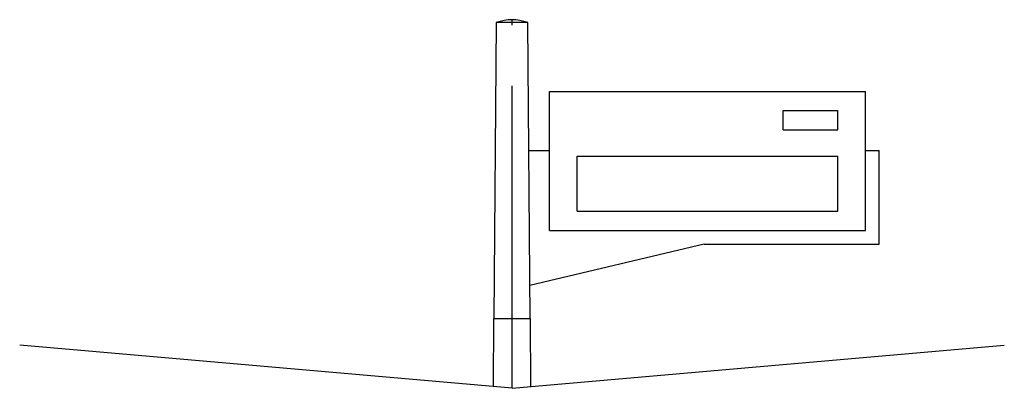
# Model space of a CAD drawing. Header units: millimetres. Extents: x 96940 to 101272, y 432237 to 434659.
# Tile 136 of 256: x 97701.41 to 97705, y 432614.81 to 432616.15. Entities that reach past the tile are written whole.
import ezdxf

# ---------------------------------------------------------------- set-up
doc = ezdxf.new("R2010")
doc.units = ezdxf.units.MM
doc.linetypes.add('CENTER', pattern=[35.225022, 22.015639, -4.403128, 4.403128, -4.403128])
doc.layers.add('R_BN_N_T_Halte_Dreismast', color=7, linetype='Continuous', lineweight=25)
doc.layers.add('R_BN_T_N_Tramplus abri 2e generatie', color=7, linetype='Continuous')

msp = doc.modelspace()

# ---------------------------------------------------------------- linework, layer by layer
at = {"layer": 'R_BN_N_T_Halte_Dreismast', "color": 1, "linetype": 'CENTER', "ltscale": 0.05}
msp.add_line((97703.2054, 432614.80671), (97703.2054, 432616.14757), dxfattribs=at)
at = {"layer": 'R_BN_N_T_Halte_Dreismast'}
for p, q in [((97703.14825, 432616.13697), (97703.1397, 432615.06097)), ((97703.26255, 432616.13697), (97703.14825, 432616.13697)), ((97703.2711, 432615.06097), (97703.26255, 432616.13697)), ((97703.34224, 432615.88697), (97704.49224, 432615.88697)), ((97703.34224, 432615.38097), (97703.34224, 432615.88697)), ((97704.49224, 432615.38097), (97704.49224, 432615.88697)), ((97704.19224, 432615.81697), (97704.39224, 432615.81697)), ((97704.19224, 432615.74697), (97704.19224, 432615.81697)), ((97704.39224, 432615.74697), (97704.39224, 432615.81697)), ((97704.19224, 432615.74697), (97704.39224, 432615.74697)), ((97703.26625, 432615.67122), (97703.3426, 432615.67122)), ((97703.44224, 432615.65097), (97704.39224, 432615.65097)), ((97703.44224, 432615.45097), (97703.44224, 432615.65097)), ((97704.39224, 432615.45097), (97704.39224, 432615.65097)), ((97704.4926, 432615.67122), (97704.5426, 432615.67122)), ((97704.54224, 432615.33097), (97704.54224, 432615.67122)), ((97703.44224, 432615.45097), (97704.39224, 432615.45097)), ((97703.34224, 432615.38097), (97704.49224, 432615.38097)), ((97703.9054, 432615.33097), (97703.27058, 432615.18098)), ((97703.9054, 432615.33097), (97704.54224, 432615.33097)), ((97703.13773, 432614.81263), (97703.1397, 432615.06097)), ((97703.1397, 432615.06097), (97703.2711, 432615.06097)), ((97703.2711, 432615.06097), (97703.27307, 432614.81263))]:
    msp.add_line(p, q, dxfattribs=at)
msp.add_arc((97703.2054, 432615.98824), 0.15934, 68.9815, 111.0185, dxfattribs=at)
at = {"layer": 'R_BN_T_N_Tramplus abri 2e generatie'}
for q in [(97701.41291, 432614.96353), (97704.99789, 432614.96353)]:
    msp.add_line((97703.2054, 432614.80671), q, dxfattribs=at)

doc.saveas('drawing.dxf')
